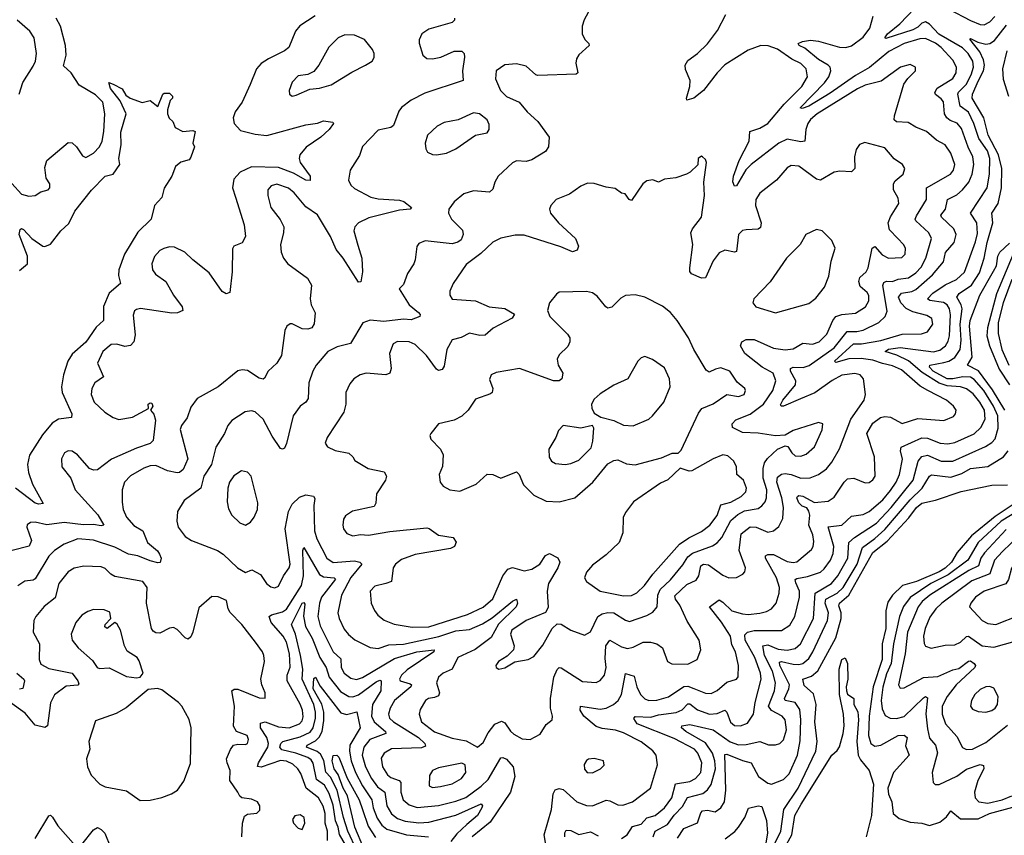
# Model space of a CAD drawing. Extents: x 1550320 to 1685906, y 509093 to 640511.
# Tile 231 of 256: x 1638886 to 1643939, y 519923 to 524108. Entities that reach past the tile are written whole.
import ezdxf

# ---------------------------------------------------------------- set-up
doc = ezdxf.new("R2010")
doc.units = 0

msp = doc.modelspace()

# ---------------------------------------------------------------- linework, layer by layer
at = {"layer": '0CON20XD'}
for points in [[(1641825.5, 524185), (1641783.3, 524106.7), (1641773.1, 524075), (1641772.9, 524035), (1641786.6, 524006.6), (1641806.2, 523985), (1641808, 523975), (1641755, 523927.1), (1641743, 523907), (1641739.4, 523885), (1641751.2, 523835), (1641742.3, 523827.7), (1641545, 523821.4), (1641534, 523825), (1641485, 523869.5), (1641435, 523880.9), (1641375, 523875.5), (1641330.8, 523845), (1641328.5, 523805), (1641353.1, 523745), (1641385, 523713.8), (1641450, 523685), (1641490.6, 523635), (1641545.3, 523585.3), (1641603.1, 523505), (1641599.5, 523455), (1641585, 523431.9), (1641515, 523388), (1641485, 523380), (1641435, 523383.8), (1641415.8, 523374.2), (1641341.2, 523305), (1641324, 523275), (1641315, 523237.5), (1641297.7, 523222.3), (1641215, 523230), (1641166, 523215), (1641115, 523174), (1641088, 523135), (1641087.5, 523115), (1641102.5, 523085), (1641158.8, 523028.8), (1641161.8, 523005), (1641150.9, 522979.1), (1641134.4, 522965.6), (1641105, 522958), (1640967.5, 522972.5), (1640935, 522958.8), (1640924, 522945), (1640915.8, 522875), (1640908, 522855), (1640876, 522805), (1640855, 522750), (1640833, 522727), (1640884.5, 522644.5), (1640933.5, 522605), (1640940.6, 522595), (1640938.8, 522585), (1640895, 522568.5), (1640855, 522571.8), (1640755, 522559.3), (1640684.6, 522565.4), (1640647.8, 522552.2), (1640583.1, 522446.9), (1640515, 522429.1), (1640468, 522405), (1640408.1, 522335), (1640390, 522305), (1640369.4, 522245), (1640366.1, 522163.9), (1640354, 522146), (1640325, 522124.5), (1640289.3, 522075), (1640256, 521934), (1640245, 521908.8), (1640235, 521903.8), (1640225, 521908), (1640181.7, 521971.7), (1640135, 522058.9), (1640095, 522095.5), (1640075, 522100.6), (1640043.6, 522096.4), (1639975, 522050.8), (1639954.5, 522025.5), (1639936.9, 521985), (1639892.2, 521915), (1639871.2, 521825), (1639831.2, 521765), (1639815.2, 521704.8), (1639729.4, 521640.6), (1639696.7, 521585), (1639692.2, 521535), (1639699.1, 521505), (1639735.8, 521455.8), (1639768, 521435), (1639901.4, 521385), (1639930.6, 521365), (1640003.8, 521295), (1640045, 521271.2), (1640077.5, 521285), (1640121.5, 521261.5), (1640153.1, 521215), (1640175, 521198.1), (1640195, 521193.1), (1640215, 521200.8), (1640239.1, 521255), (1640269.5, 521295), (1640274.7, 521315), (1640248.3, 521495), (1640265.3, 521585), (1640285, 521622.7), (1640321.9, 521658.1), (1640355, 521670.8), (1640393.1, 521663.1), (1640401.3, 521651.3), (1640395.3, 521614.7), (1640398.4, 521485), (1640411.6, 521445), (1640462.5, 521345), (1640495, 521322.5), (1640605, 521330.7), (1640632, 521325), (1640641.9, 521315), (1640585, 521245.3), (1640538.2, 521155), (1640518.9, 521065), (1640525.3, 521035), (1640551.6, 520981.6), (1640573.4, 520953.4), (1640606.7, 520926.7), (1640685, 520886.2), (1640725, 520882), (1640780, 520900), (1640855, 520904.6), (1641037.3, 520942.7), (1641125, 520971.5), (1641195, 520979.1), (1641261.8, 521008.2), (1641310.9, 521039.1), (1641415, 521124.5), (1641435, 521134), (1641441.2, 521115), (1641433.8, 521095), (1641343.8, 521006.2), (1641305, 520938.4), (1641223.2, 520876.8), (1641135, 520835.8), (1641105.8, 520775), (1641059.2, 520755), (1641034.7, 520735.3), (1641025.5, 520705), (1641040, 520655), (1641035, 520639.2), (1641015, 520629.6), (1640984.2, 520625.8), (1640968.1, 520615), (1640942.1, 520567.9), (1640936.2, 520545), (1640948.2, 520505), (1641014.1, 520454.1), (1641105, 520420.8), (1641177.4, 520407.4), (1641235, 520376), (1641265, 520399.2), (1641290.9, 520449.1), (1641325, 520493.8), (1641358.1, 520508.1), (1641375, 520500), (1641405, 520456.7), (1641422.7, 520442.7), (1641465, 520418.2), (1641505, 520415.6), (1641557.5, 520442.5), (1641588.3, 520491.7), (1641618.1, 520515), (1641621.1, 520535), (1641610, 520575), (1641610.8, 520625), (1641627.6, 520735), (1641645, 520774.3), (1641655, 520784.3), (1641665, 520782.2), (1641775, 520711.8), (1641845, 520707.3), (1641865, 520717.5), (1641887.7, 520745), (1641895.2, 520784.8), (1641891.1, 520831.1), (1641894.2, 520895), (1641915, 520923.6), (1641975, 520890.3), (1642005, 520881.3), (1642035, 520888.5), (1642085, 520913.9), (1642124, 520914), (1642156, 520906), (1642185.4, 520885.4), (1642210.6, 520815), (1642232.6, 520802.6), (1642315, 520800.5), (1642362, 520825), (1642381.4, 520875), (1642372.9, 520925), (1642312.1, 521022.1), (1642274.3, 521104.3), (1642251.2, 521135), (1642248.7, 521151.3), (1642309.6, 521210.4), (1642357.5, 521232.5), (1642371.2, 521255), (1642381.6, 521305), (1642395, 521314.2), (1642420.1, 521310.1), (1642495, 521258.2), (1642525, 521244.6), (1642565, 521245.5), (1642597.7, 521262.3), (1642607.8, 521275), (1642611.5, 521295), (1642577.8, 521385), (1642589.2, 521470.8), (1642635, 521505.9), (1642665, 521504.3), (1642725, 521478.7), (1642755, 521485.5), (1642781.9, 521508.1), (1642802.1, 521547.9), (1642805.2, 521604.8), (1642797.7, 521655), (1642771.9, 521735), (1642775, 521760.4), (1642795, 521776.2), (1642815, 521779.8), (1642845, 521775.2), (1642895, 521755.3), (1642942.7, 521757.3), (1642985.8, 521774.2), (1643026.1, 521803.9), (1643053.1, 521836.9), (1643093.6, 521906.4), (1643151.5, 522058.5), (1643219.6, 522155), (1643226.2, 522185), (1643215.6, 522265), (1643199.2, 522285), (1643172.2, 522292.2), (1643105, 522284.6), (1643055, 522257.1), (1642966, 522194), (1642892.7, 522162.7), (1642805, 522125.4), (1642794.5, 522124.5), (1642791.1, 522131.1), (1642801.7, 522155), (1642868.1, 522235), (1642868.7, 522255), (1642842.4, 522305), (1642842, 522318), (1642854.8, 522325.2), (1642905.9, 522324.1), (1642937.1, 522332.9), (1643065, 522424.8), (1643131.9, 522508.1), (1643181.7, 522508.3), (1643214.5, 522515.5), (1643295.5, 522555), (1643327.9, 522585), (1643337.2, 522612.8), (1643316, 522744), (1643320.2, 522759.8), (1643333.9, 522766.1), (1643365, 522763.8), (1643395, 522776.8), (1643447.1, 522782.9), (1643485, 522809.3), (1643512.1, 522837.9), (1643535.4, 522884.6), (1643565.8, 522985), (1643551.8, 523015), (1643484.6, 523075), (1643482.2, 523085), (1643488.8, 523101.2), (1643538.9, 523185), (1643539.1, 523245), (1643663.3, 523315), (1643678.9, 523335), (1643684.7, 523365), (1643665, 523422.9), (1643636.2, 523466.2), (1643590.4, 523490.4), (1643540, 523535), (1643485, 523555.6), (1643445, 523579.5), (1643385, 523584.5), (1643373.6, 523593.6), (1643374.6, 523615), (1643423.4, 523776.6), (1643443.2, 523806.8), (1643482.5, 523845), (1643482.5, 523865), (1643455, 523877.5), (1643406.7, 523865), (1643307.3, 523792.7), (1643225, 523771.1), (1643185, 523753.4), (1642979.2, 523625), (1642943.8, 523595), (1642930.3, 523575), (1642920.8, 523545), (1642915, 523484.4), (1642895, 523480.6), (1642825, 523494.7), (1642781.5, 523475), (1642640, 523365), (1642613.1, 523336.9), (1642565, 523255.8), (1642554.4, 523254.4), (1642545.4, 523275.4), (1642548.7, 523305), (1642578.4, 523385), (1642630.3, 523485), (1642633.3, 523535), (1642685, 523550.6), (1642725, 523576), (1642809.4, 523675), (1642900, 523765), (1642928.2, 523815), (1642922.3, 523855), (1642895, 523883.8), (1642848.6, 523905), (1642775, 523957.2), (1642727.1, 523972.9), (1642690, 523975)], [(1641975, 519906.6), (1642003.9, 519926.1), (1642031, 519969), (1642075, 519980.7), (1642105, 520012.4), (1642147.3, 520025), (1642195.3, 520065), (1642233.6, 520115), (1642252, 520188), (1642325, 520199.4), (1642355, 520215.4), (1642382.2, 520245), (1642386.3, 520295), (1642365.8, 520345), (1642349.6, 520365), (1642245, 520420.6), (1642055, 520494.8), (1642037.3, 520522.7), (1642045, 520532.2), (1642125, 520528.9), (1642165, 520541.2), (1642255, 520553.7), (1642285, 520567.2), (1642315, 520597.3), (1642325, 520597.6), (1642365, 520566.6), (1642425.6, 520545.6), (1642465, 520547.8), (1642505, 520565.5), (1642515.5, 520555.5), (1642533.7, 520503.7), (1642555, 520486.8), (1642585, 520485.4), (1642620.8, 520499.2), (1642651.3, 520545), (1642660, 520605), (1642691.6, 520725), (1642687, 520755), (1642659.5, 520835), (1642609.6, 520925), (1642607.5, 520952.5), (1642621.1, 520965), (1642655, 520973.2), (1642795, 520973.4), (1642838.8, 521001.2), (1642864.7, 521045), (1642887.6, 521145), (1642888.6, 521175), (1642869.1, 521219.1), (1642865.4, 521235), (1642875, 521241.2), (1642929.7, 521250.3), (1642995, 521273.4), (1643015, 521290), (1643046.8, 521335), (1643061, 521369), (1643064.8, 521405), (1643034.7, 521505.3), (1643105, 521514.2), (1643155, 521560.3), (1643215, 521569.2), (1643245, 521583.7), (1643315.3, 521645), (1643355, 521693.1), (1643384.3, 521735), (1643400.3, 521775), (1643416.1, 521853.9), (1643405.9, 521895), (1643410.4, 521915), (1643515, 521961.9), (1643545, 521961.4), (1643610, 521935), (1643648.5, 521931.5), (1643685, 521939.2), (1643785, 521983), (1643818.2, 522015), (1643841, 522059), (1643837.3, 522105), (1643813.6, 522145), (1643779, 522189), (1643745, 522213.8), (1643715, 522224.1), (1643645, 522229.2), (1643605, 522242.3), (1643516.9, 522296.9), (1643447.3, 522357.3), (1643387.4, 522387.4), (1643326.7, 522405), (1643345, 522417), (1643405, 522425.9), (1643575, 522403.3), (1643608.3, 522411.7), (1643637.4, 522435), (1643651.1, 522458.9), (1643657, 522485), (1643663, 522593), (1643658.1, 522625), (1643645.7, 522645), (1643627.4, 522657.4), (1643556.9, 522666.9), (1643545.4, 522675), (1643571.9, 522705), (1643635, 522746.7), (1643693.8, 522775), (1643735, 522813.3), (1643791.8, 522968.2), (1643800.7, 523010.7), (1643797.2, 523065), (1643766.2, 523115), (1643850.5, 523245), (1643863.5, 523315), (1643864.4, 523395.6), (1643853.5, 523435), (1643808.3, 523498.3), (1643783.2, 523575), (1643755, 523633.3), (1643712.5, 523665), (1643701.2, 523725), (1643703.3, 523736.7), (1643743.8, 523775), (1643769.4, 523825), (1643780.7, 523865), (1643777, 523895), (1643754, 523935), (1643725, 523964.1), (1643603, 524033), (1643555, 524085.6), (1643535, 524096.8), (1643515, 524090.8), (1643495, 524069.5), (1643469.1, 524055), (1643330.7, 524010.7), (1643326, 524015), (1643340, 524035), (1643402.7, 524087.3), (1643478.8, 524165)], [(1642690, 523975), (1642625, 523951.5), (1642505, 523875.5), (1642465.6, 523835), (1642395, 523744.2), (1642345, 523706), (1642310, 523695), (1642307.5, 523705), (1642325.8, 523765), (1642326.2, 523795), (1642303, 523853), (1642302, 523875), (1642315, 523898.8), (1642365, 523934.2), (1642416.3, 523983.7), (1642467.6, 524052.4), (1642509.2, 524135)], [(1643655, 524161.6), (1643765, 524103.9), (1643815, 524083.2), (1643835, 524081.4), (1643865, 524096), (1643889.5, 524125)], [(1640402.2, 524127.8), (1640323, 524077), (1640301.8, 524048.2), (1640267.7, 523965), (1640245, 523947.2), (1640162.2, 523907.8), (1640125, 523882.5), (1640101.1, 523855), (1640069.2, 523775), (1640027.7, 523685), (1639991.5, 523635), (1639982.3, 523605), (1639986.5, 523575), (1640019.9, 523539.9), (1640095, 523519.7), (1640155, 523512.9), (1640355, 523568.2), (1640415, 523576.7), (1640445, 523588.9), (1640492.5, 523582.5), (1640496.7, 523575), (1640475, 523543.8), (1640432, 523505), (1640355.8, 523454.2), (1640324.6, 523415), (1640321.1, 523395), (1640326.2, 523375), (1640376.7, 523305), (1640377.1, 523282.9), (1640355, 523284.5), (1640291, 523321), (1640215, 523349.5), (1640075, 523353.3), (1640017.5, 523325), (1639985, 523289.2), (1639978.8, 523245), (1639993.5, 523196.5), (1640038.8, 523055), (1640044.1, 522995.9), (1640027.7, 522962.3), (1639985, 522946.2), (1639977.7, 522932.3), (1639977.1, 522815), (1639965, 522707.5), (1639945, 522702), (1639925, 522713.8), (1639859.2, 522809.2), (1639774.4, 522875), (1639733.1, 522915), (1639680.8, 522940.8), (1639655, 522942.3), (1639625, 522934.5), (1639605, 522923.3), (1639577.4, 522892.6), (1639564.5, 522855), (1639566.9, 522825), (1639582.3, 522802.3), (1639636.7, 522765), (1639675.3, 522695.3), (1639719.2, 522635), (1639723.3, 522615), (1639696.5, 522603.5), (1639667.4, 522602.6), (1639505.5, 522625.5), (1639485, 522620.8), (1639475, 522613.3), (1639468.3, 522591.7), (1639479.4, 522490.6), (1639471.5, 522455), (1639455, 522436.7), (1639425, 522430.9), (1639385, 522443.5), (1639355, 522442.2), (1639313.3, 522405), (1639285.6, 522345), (1639316, 522275), (1639271.8, 522245), (1639255.5, 522215), (1639252.5, 522185), (1639268.9, 522145), (1639323.8, 522093.8), (1639365, 522066.7), (1639395, 522056.7), (1639465, 522068.7), (1639547.5, 522112.5), (1639546, 522135), (1639555, 522142.5), (1639565, 522140), (1639569.2, 522125), (1639557.5, 522105), (1639573.9, 522083.9), (1639583.3, 522053.3), (1639571.9, 521948.1), (1639555.8, 521934.2), (1639485, 521910), (1639356.8, 521853.2), (1639285, 521797.8), (1639265, 521796.9), (1639245, 521805.7), (1639182.5, 521875), (1639155, 521894.2), (1639135, 521895.6), (1639116.2, 521885), (1639100.6, 521855), (1639103.2, 521813.2), (1639149.2, 521755), (1639170.6, 521695), (1639287.1, 521567.1), (1639318.5, 521515), (1639305, 521510.3), (1639265, 521517.2), (1639214.4, 521515.6), (1639115, 521527.8), (1639026.2, 521516.2), (1638965, 521530), (1638942, 521528), (1638925, 521516), (1638922.2, 521505), (1638946.2, 521435), (1638933.9, 521406.1), (1638765.3, 521364.7)], [(1638845, 523268.2), (1638895, 523213.5), (1638933.2, 523203.2), (1638965, 523205.8), (1638995, 523224), (1639032.5, 523235), (1639040, 523245), (1639040, 523265), (1639021.9, 523295), (1639015, 523350), (1639025, 523386), (1639135, 523477.5), (1639155, 523476), (1639176.9, 523455), (1639208.7, 523408.7), (1639225, 523400.8), (1639265, 523423.5), (1639295.2, 523454.8), (1639308.9, 523485), (1639318.1, 523535), (1639323.1, 523625), (1639313.4, 523685), (1639275, 523721.9), (1639191.7, 523771.7), (1639150, 523835), (1639110.7, 523870.7), (1639124.2, 523925), (1639121.4, 523975), (1639096.3, 524075), (1639074.1, 524115)], [(1638883.3, 523725), (1638901.9, 523785), (1638955, 523870), (1638966.7, 523895), (1638972.5, 523935), (1638960.6, 524015), (1638938.1, 524048.1), (1638873.1, 524105)], [(1641117.5, 524115), (1641117.5, 524105), (1641106.3, 524093.7), (1640985, 524058.8), (1640949.4, 524035), (1640936.9, 524005), (1640936.8, 523986.8), (1640955.7, 523925.7), (1640975, 523908), (1641005, 523907.1), (1641046.7, 523915), (1641115, 523946.9), (1641155, 523946.7), (1641166.7, 523935), (1641168.8, 523915), (1641157.8, 523845), (1641161.2, 523795), (1640965, 523731.7), (1640895.6, 523695), (1640845, 523656.5), (1640831.2, 523638.8), (1640805, 523564.3), (1640790, 523555), (1640725, 523541.1), (1640645, 523458), (1640629.3, 523410.7), (1640581.4, 523335), (1640573.1, 523285), (1640585, 523259.2), (1640605, 523241.9), (1640687.3, 523197.3), (1640725, 523188.5), (1640835, 523181.4), (1640856.7, 523175), (1640896.2, 523145), (1640890, 523135), (1640835, 523130.4), (1640678.6, 523091.4), (1640624.3, 523065), (1640605.6, 523045), (1640600.4, 523025), (1640621.1, 522951.1), (1640641.5, 522885), (1640645.7, 522815), (1640636.7, 522763.3), (1640625, 522761.9), (1640545.3, 522885), (1640509.5, 522929.5), (1640480.4, 522995), (1640415, 523106.7), (1640355, 523148.2), (1640295, 523220), (1640265, 523243.2), (1640205, 523263.6), (1640176, 523255), (1640160, 523235), (1640160, 523205), (1640175.7, 523145), (1640223.1, 523083.1), (1640241.5, 523045), (1640240, 523015), (1640224.5, 522955), (1640228.5, 522915), (1640240, 522885), (1640262.5, 522855), (1640362.5, 522782.5), (1640384.4, 522745), (1640376.9, 522675), (1640381.9, 522645), (1640403, 522603), (1640397.5, 522547.5), (1640385, 522526.2), (1640365, 522520.8), (1640335, 522522.5), (1640285, 522546.9), (1640273.4, 522546.6), (1640256.2, 522535), (1640247, 522513), (1640229.5, 522385), (1640205, 522345.5), (1640161.4, 522305), (1640141.9, 522268.1), (1640135, 522264.3), (1640115, 522269.4), (1640055, 522308.1), (1640028.3, 522311.7), (1640005, 522305.7), (1639905, 522224.4), (1639796.4, 522163.6), (1639765, 522120), (1639745.5, 522065), (1639716.5, 522025), (1639709.6, 522005), (1639748.5, 521855), (1639725, 521799.5), (1639706, 521784), (1639695, 521782.9), (1639645, 521793.8), (1639585, 521821.1), (1639555, 521819.1), (1639522.6, 521807.4), (1639455, 521767.1), (1639424.6, 521735), (1639411.8, 521695), (1639412.3, 521632.3), (1639417.9, 521595), (1639434.8, 521554.8), (1639472.7, 521512.7), (1639517.5, 521485), (1639542.1, 521425), (1639592.6, 521382.6), (1639603.8, 521365), (1639612.9, 521345), (1639607.1, 521322.9), (1639595, 521320.6), (1639555, 521330.7), (1639493.1, 521356.9), (1639445, 521366.2), (1639375, 521401.4), (1639265, 521438), (1639185, 521444.7), (1639115, 521417.3), (1639065, 521384.6), (1639035.3, 521355), (1638965, 521238.5), (1638955, 521232.3), (1638912.4, 521227.6), (1638876.4, 521203.6)], [(1643346.2, 523943.8), (1643246.9, 523863.1), (1643175, 523821.3), (1643045, 523731.3), (1642935, 523663.5), (1642902.2, 523652.2), (1642890.8, 523655), (1643016.4, 523783.6), (1643038.5, 523815), (1643048.9, 523845), (1643044.8, 523864.8), (1643035.4, 523875), (1642985, 523903.4), (1642915, 523961.7), (1642886, 523975), (1642880.8, 523985), (1642903.6, 523996.4), (1642945, 524002.1), (1642985, 523998.1), (1643093.5, 523966.5), (1643125, 523965.8), (1643155, 523973.5), (1643215, 524018.7), (1643249.4, 524065), (1643266.5, 524126.5)], [(1640285, 523716), (1640305, 523720.8), (1640375, 523750.8), (1640425, 523756), (1640485, 523774.4), (1640590.6, 523839.4), (1640661.2, 523875), (1640694.2, 523895.8), (1640705.8, 523914.2), (1640705.7, 523935), (1640697.1, 523955), (1640655.4, 524005.4), (1640605, 524028.1), (1640555, 524030), (1640520, 524015), (1640472.8, 523967.2), (1640420.8, 523875), (1640395, 523841.2), (1640364.2, 523825.8), (1640315, 523819.4), (1640285, 523787.5), (1640268.6, 523745), (1640270, 523725), (1640285, 523716)], [(1642137.3, 519915), (1642147.3, 519945), (1642210.7, 519979.3), (1642244.2, 520025.8), (1642288.3, 520071.7), (1642313.2, 520116.8), (1642391.8, 520138.2), (1642415, 520156.7), (1642435.4, 520184.6), (1642456.2, 520265), (1642453.2, 520305), (1642441, 520345), (1642405, 520397), (1642304.2, 520455), (1642282, 520475), (1642284.5, 520485), (1642325, 520492), (1642445.2, 520465.2), (1642532.8, 520402.8), (1642575, 520387.9), (1642615, 520388.5), (1642685, 520404.4), (1642728, 520388), (1642765, 520387.8), (1642786.4, 520393.6), (1642805, 520413.5), (1642820.6, 520465), (1642814.1, 520515), (1642798.8, 520535), (1642745, 520564.4), (1642728.7, 520585), (1642760, 520665), (1642764.8, 520705), (1642749.2, 520765), (1642708.9, 520845), (1642699.1, 520895), (1642725, 520900), (1642779, 520879), (1642825, 520872.3), (1642865, 520882.2), (1642892.5, 520905), (1642959, 521035), (1642968, 521165), (1643052.1, 521215), (1643085.2, 521255), (1643135.2, 521345), (1643141.1, 521425), (1643169.6, 521450.4), (1643282.5, 521525), (1643358.4, 521605), (1643470.6, 521745), (1643496.7, 521843.3), (1643515, 521866.8), (1643545, 521873), (1643615, 521843.4), (1643675, 521843.5), (1643842.8, 521917.2), (1643875, 521938), (1643891.9, 521958.1), (1643908.3, 522011.7), (1643905.7, 522075), (1643883.8, 522125), (1643833.2, 522205), (1643785, 522261.5), (1643765, 522273.1), (1643725.8, 522275.8), (1643675, 522265.4), (1643645, 522265.9), (1643574.5, 522305), (1643554.3, 522325), (1643556.8, 522335), (1643628.8, 522348.8), (1643655, 522356.6), (1643684.7, 522375), (1643712.8, 522415), (1643717.1, 522462.9), (1643713, 522545), (1643722, 522625), (1643717.6, 522645), (1643695.6, 522685), (1643706.9, 522703.1), (1643770, 522745), (1643810.9, 522809.1), (1643836.3, 522885), (1643850.8, 522965), (1643880.7, 523065), (1643875.3, 523115), (1643907.2, 523165), (1643925.1, 523245), (1643926.1, 523345), (1643908.4, 523415), (1643856.5, 523515), (1643833.4, 523605), (1643774, 523705), (1643775.2, 523725), (1643806.2, 523796.2), (1643832.2, 523845), (1643836.8, 523875), (1643832.7, 523902.7), (1643812.8, 523942.8), (1643761.7, 524008.3), (1643765, 524012), (1643802.6, 523992.6), (1643845, 523982), (1643865, 523985.3), (1643888.7, 524001.3), (1643950.5, 524079.5)], [(1641598.9, 519805), (1641577.8, 519925), (1641614.6, 520055.4), (1641623.5, 520136.5), (1641634.2, 520155.8), (1641655, 520162.7), (1641675, 520158.2), (1641745, 520095.4), (1641794.5, 520075.5), (1641825, 520073.8), (1641895, 520103.5), (1641915, 520100.7), (1641955, 520079.5), (1641981.4, 520078.6), (1642031.4, 520095), (1642123.1, 520165), (1642159.4, 520285), (1642151.9, 520335), (1642135, 520356.9), (1642075, 520403.4), (1641985, 520448.2), (1641943.5, 520463.5), (1641875, 520470.5), (1641845, 520480.9), (1641780.7, 520535), (1641763.1, 520565), (1641764, 520585), (1641865, 520569.7), (1641895, 520576.2), (1641933.8, 520595), (1641956.6, 520615), (1641975.2, 520645), (1641995, 520753.3), (1642039.4, 520739.4), (1642052.4, 520685), (1642072.7, 520645), (1642095, 520623.3), (1642115, 520615.3), (1642155, 520616.7), (1642215, 520633.8), (1642295, 520687.1), (1642315, 520688.9), (1642345, 520677.1), (1642405, 520651.8), (1642435, 520651.6), (1642465, 520665.4), (1642515, 520708.9), (1642565, 520724), (1642573, 520737), (1642575.4, 520795), (1642559.5, 520865), (1642541.3, 520901.3), (1642533.4, 520945), (1642487.1, 521017.1), (1642425.8, 521095), (1642475, 521130.5), (1642495, 521119.1), (1642541.5, 521075), (1642595, 521059), (1642625.3, 521055.3), (1642685, 521063.5), (1642719, 521071), (1642745, 521084.6), (1642768, 521115), (1642783.4, 521165), (1642784.7, 521195), (1642770.4, 521245), (1642714.2, 521345), (1642713.1, 521356.9), (1642725.9, 521364.1), (1642755, 521363.1), (1642825, 521327.2), (1642855, 521322.1), (1642874.2, 521325.8), (1642950, 521390), (1642958.5, 521405), (1642961.2, 521431.2), (1642956, 521464), (1642935.7, 521515), (1642940.8, 521565), (1642935.8, 521585.8), (1642925, 521603.3), (1642902.2, 521612.2), (1642885, 521629.4), (1642874.5, 521655), (1642877.8, 521662.2), (1642885, 521666.6), (1642905, 521663.2), (1642965, 521630.4), (1643035, 521637.9), (1643065, 521658.5), (1643116.7, 521735), (1643135, 521752.7), (1643166.3, 521756.3), (1643225, 521732), (1643245, 521734), (1643265, 521746.7), (1643275.8, 521765), (1643273.1, 521865), (1643234, 521985), (1643265, 522037.5), (1643303.2, 522066.8), (1643325, 522072), (1643355, 522069.2), (1643415, 522036.4), (1643495, 522061.2), (1643628.8, 522051.2), (1643677.7, 522072.3), (1643688.1, 522085), (1643691.1, 522105), (1643678.9, 522125), (1643641.5, 522155), (1643546.7, 522205), (1643507.3, 522227.3), (1643410.8, 522310.8), (1643365, 522332.5), (1643313.2, 522343.2), (1643265, 522361.5), (1643205, 522370), (1643141.4, 522368.6), (1643075, 522348.8), (1643066.7, 522355), (1643165, 522444.4), (1643205.5, 522445.5), (1643305, 522462.7), (1643415, 522494.2), (1643514, 522496), (1643545, 522506.9), (1643572.9, 522545), (1643566.5, 522575), (1643540.6, 522590.6), (1643469.2, 522609.2), (1643435, 522626), (1643407.2, 522655), (1643395.2, 522685), (1643411.5, 522705), (1643465, 522713.3), (1643485.6, 522724.4), (1643570.6, 522799.4), (1643626.9, 522865), (1643637.1, 522912.9), (1643681.5, 522965), (1643692.5, 523005), (1643679.5, 523035), (1643616.5, 523095), (1643613.8, 523105), (1643636.7, 523135), (1643647.1, 523185), (1643695, 523209.6), (1643725, 523235.4), (1643756.8, 523275), (1643774.8, 523315), (1643782.4, 523365), (1643777.9, 523405), (1643753.1, 523453.1), (1643719.9, 523549.9), (1643696.9, 523576.9), (1643660.3, 523590.3), (1643643.3, 523605), (1643632.8, 523625), (1643626.5, 523686.5), (1643615, 523702.5), (1643585, 523724.3), (1643581.8, 523735), (1643593.9, 523756.1), (1643674.1, 523805.9), (1643691.8, 523835), (1643693.5, 523865), (1643675, 523900), (1643615.1, 523965.1), (1643585, 523987.2), (1643535, 524011.2), (1643505, 524009.4), (1643425, 523985.6), (1643346.2, 523943.8)], [(1643951.9, 523948.1), (1643930.4, 523855), (1643933.5, 523803.5), (1643960.3, 523715)], [(1638885, 522820.8), (1638925.6, 522855), (1638925.4, 522894.6), (1638882.7, 523005), (1638888.8, 523031.2), (1638895, 523035.8), (1638905, 523030.8), (1638947.9, 522985), (1639005, 522946.5), (1639015.3, 522944.7), (1639043.9, 522956.1), (1639096.4, 523025), (1639137.8, 523062.2), (1639168.8, 523125), (1639255, 523233.8), (1639325, 523304.4), (1639366.4, 523315), (1639400.6, 523365), (1639395.6, 523395), (1639406.9, 523465), (1639405, 523530), (1639433.3, 523625), (1639402.3, 523692.3), (1639352.2, 523755), (1639343.6, 523786.4), (1639366.2, 523776.2), (1639412.5, 523752.5), (1639430.9, 523720.9), (1639452.5, 523705), (1639515, 523683.3), (1639555, 523692.5), (1639595, 523662.5), (1639620, 523725), (1639628.3, 523731.7), (1639655, 523730), (1639670, 523715), (1639670, 523705), (1639657.5, 523692.5), (1639644.2, 523645), (1639644.4, 523625), (1639653.4, 523603.4), (1639671.2, 523585), (1639683.3, 523555), (1639724.1, 523534.1), (1639775, 523540), (1639786.7, 523535), (1639774, 523475), (1639782.5, 523455), (1639765, 523403.3), (1639755, 523388.8), (1639713.3, 523376.7), (1639685, 523353.8), (1639666.7, 523305), (1639626.7, 523243.3), (1639616.1, 523195), (1639577.5, 523155), (1639561.4, 523085), (1639492.4, 523017.6), (1639424, 522905), (1639394.6, 522825), (1639393.8, 522795), (1639403.1, 522755), (1639345, 522704.5), (1639316.6, 522636.6), (1639316.7, 522565), (1639279.1, 522530.9), (1639225, 522452.7), (1639155, 522392.5), (1639133.7, 522355), (1639111.2, 522285), (1639101.3, 522225), (1639104, 522195), (1639153.3, 522085), (1639152.7, 522067.3), (1639085, 522057.9), (1639053, 522037), (1639002.5, 521977.5), (1638936.4, 521873.6), (1638925.4, 521825), (1638931.1, 521785), (1638952.1, 521725), (1639006.2, 521625), (1638985, 521621.6), (1638965, 521627.2), (1638865, 521704.7)], [(1641025, 523414.3), (1641076.3, 523423.7), (1641125, 523444.4), (1641225, 523516.2), (1641285, 523527.5), (1641296.2, 523545), (1641295, 523570), (1641285, 523593.3), (1641245, 523624.2), (1641215, 523629.4), (1641136.4, 523593.6), (1641065, 523580), (1641028.6, 523561.4), (1640978.6, 523515), (1640967.1, 523475), (1640970, 523445), (1640978.8, 523428.8), (1641005, 523415.8), (1641025, 523414.3)], [(1641345, 520776.2), (1641375, 520781.9), (1641427.2, 520812.8), (1641495, 520825.6), (1641525, 520840.6), (1641571.4, 520898.6), (1641618.2, 520985), (1641645, 521007.8), (1641665, 521006.5), (1641715, 520976.2), (1641785, 520949.4), (1641815, 520967.5), (1641853.5, 521045), (1641875, 521058.8), (1641905, 521066.7), (1641934.8, 521064.8), (1641995, 521026.4), (1642015, 521020.8), (1642105, 521051.8), (1642135, 521068.2), (1642157.3, 521095), (1642161.2, 521155), (1642173.5, 521185), (1642225.4, 521234.6), (1642289.3, 521310.7), (1642315, 521352.2), (1642339.6, 521370.4), (1642441.2, 521408.8), (1642466, 521424), (1642488.6, 521451.4), (1642535, 521539.1), (1642571.1, 521568.9), (1642605, 521587.3), (1642675, 521600.5), (1642695, 521613.9), (1642711.4, 521635), (1642719.2, 521655), (1642720.2, 521695), (1642702.2, 521755), (1642701.6, 521805), (1642708.9, 521835), (1642723.2, 521856.8), (1642775, 521904.4), (1642815, 521920.8), (1642828.3, 521918.3), (1642847.8, 521885), (1642865, 521870.4), (1642895, 521867.6), (1642921.8, 521878.2), (1642965, 521916.7), (1643004.3, 522004.3), (1643007.1, 522035), (1642985, 522041.4), (1642855, 522000), (1642815, 521976), (1642765, 521972.5), (1642675, 521987.1), (1642595, 521989.5), (1642544, 522015), (1642543.1, 522035), (1642560.5, 522055), (1642635, 522083.7), (1642702.6, 522135), (1642751.1, 522205), (1642767.1, 522255), (1642752.9, 522295), (1642697.1, 522325), (1642606.9, 522395), (1642585.6, 522435), (1642591.4, 522455), (1642615, 522467.3), (1642655, 522467.5), (1642755, 522422.9), (1642815, 522413.3), (1642855, 522419.1), (1642905, 522448.5), (1642955, 522443.3), (1642989.5, 522455), (1643028.7, 522495), (1643059.3, 522565), (1643075, 522584.6), (1643105, 522595.3), (1643175, 522601.8), (1643227.1, 522635), (1643243.9, 522665), (1643243.5, 522693.5), (1643235, 522708.5), (1643199.3, 522739.3), (1643192, 522765), (1643197.7, 522785), (1643229.2, 522815), (1643240.6, 522835), (1643260, 522935), (1643275, 522944.3), (1643312, 522902), (1643344.1, 522884.1), (1643412.8, 522887.2), (1643430.6, 522905), (1643431.8, 522935), (1643421.8, 522955), (1643392.7, 522985), (1643350, 523030), (1643343.1, 523065), (1643355, 523097.1), (1643397.3, 523165), (1643395, 523192), (1643370.8, 523235), (1643370, 523265), (1643378.8, 523281.2), (1643420, 523315), (1643428, 523345), (1643416, 523365), (1643373.9, 523393.9), (1643325, 523450.6), (1643223, 523477), (1643195, 523467.5), (1643178.4, 523441.6), (1643170.4, 523405), (1643171.9, 523345), (1643155, 523327.1), (1643095, 523330), (1643065.3, 523324.7), (1642995, 523284.6), (1642975, 523290.4), (1642885, 523355.5), (1642845, 523358.9), (1642825, 523348.6), (1642770.6, 523285), (1642685, 523217.8), (1642664.5, 523185), (1642662.9, 523155), (1642691.2, 523065), (1642687.7, 523042.3), (1642675, 523033.6), (1642615, 523029.5), (1642594.6, 523025.4), (1642574.3, 523005), (1642565, 522918.8), (1642554.2, 522915.8), (1642505, 522924.7), (1642475, 522912.3), (1642445, 522870), (1642406, 522784), (1642385, 522781.5), (1642334, 522804), (1642325.5, 522815.5), (1642324.6, 522834.6), (1642340.8, 522955), (1642330, 523015), (1642338.1, 523035), (1642384.7, 523095.3), (1642400.5, 523205), (1642396.9, 523275), (1642410, 523375), (1642405, 523390), (1642390, 523405), (1642385, 523407.5), (1642367.5, 523395), (1642366.4, 523363.6), (1642326.7, 523325), (1642307.5, 523315), (1642254.1, 523295.9), (1642195, 523288.8), (1642165, 523274), (1642135, 523286), (1642105, 523281.2), (1642083.8, 523265), (1642025, 523180), (1642013.3, 523185), (1641993.6, 523213.6), (1641975, 523217.5), (1641941.7, 523241.7), (1641895, 523248), (1641835, 523268.1), (1641800.6, 523269.4), (1641765, 523254), (1641707, 523213), (1641640, 523185), (1641611.2, 523155), (1641604.2, 523135.8), (1641610.8, 523115), (1641650.6, 523065), (1641739.2, 522985), (1641753.6, 522946.4), (1641747.5, 522925), (1641723.3, 522916.7), (1641662.5, 522942.5), (1641475, 523001.9), (1641428.2, 523001.8), (1641355, 522987.3), (1641314.3, 522965.7), (1641252.1, 522907.9), (1641178, 522852), (1641110, 522755), (1641094.3, 522714.3), (1641094.2, 522695), (1641105, 522674.2), (1641224.7, 522664.7), (1641295, 522634), (1641375, 522625.4), (1641425, 522596.7), (1641414.2, 522575.8), (1641315.6, 522525), (1641275, 522489.4), (1641247.4, 522487.4), (1641195, 522498.9), (1641152.2, 522477.8), (1641105, 522465.7), (1641077.3, 522415), (1641065, 522330), (1641055, 522312.5), (1641035, 522308.8), (1641025, 522314), (1640974.4, 522385), (1640915, 522441.5), (1640885, 522455.4), (1640825, 522457.1), (1640801.9, 522445), (1640784.6, 522395), (1640792.5, 522317.5), (1640785, 522294.3), (1640765, 522285.6), (1640665, 522294.3), (1640633.3, 522285), (1640601.2, 522265), (1640580.3, 522239.7), (1640560, 522195), (1640560.6, 522135), (1640548.9, 522095), (1640463.3, 521965), (1640453.3, 521935), (1640466.4, 521916.4), (1640505, 521897.5), (1640575, 521883.1), (1640595, 521865.8), (1640605.5, 521845.5), (1640673.8, 521805), (1640757.3, 521787.3), (1640768.1, 521765), (1640762.9, 521745), (1640716.9, 521675), (1640713.4, 521626.6), (1640705, 521610), (1640593.6, 521586.4), (1640558.3, 521561.7), (1640548, 521545), (1640544.2, 521515), (1640548, 521495), (1640565, 521472), (1640595, 521460), (1640635, 521465.7), (1640676.8, 521463.2), (1640785, 521481.5), (1640975, 521500), (1640987.4, 521497.4), (1641035, 521463.1), (1641110.7, 521450.7), (1641126.4, 521426.4), (1641117.5, 521405), (1641097.5, 521395), (1640915, 521364.7), (1640845, 521338), (1640815.5, 521315), (1640802.5, 521295), (1640795, 521225.7), (1640765.3, 521214.7), (1640709.2, 521200.8), (1640684.5, 521175), (1640690, 521115), (1640706.2, 521076.2), (1640723.4, 521053.4), (1640756.7, 521026.7), (1640807.2, 521007.2), (1640900.8, 520990.8), (1640985, 520992.8), (1641185, 521055.6), (1641265, 521093.3), (1641315, 521137.1), (1641366.3, 521253.7), (1641390.8, 521289.2), (1641415, 521297.1), (1641475, 521279.7), (1641515, 521289.5), (1641555.3, 521315), (1641585, 521359.5), (1641605, 521369.5), (1641647.5, 521347.5), (1641657.8, 521325), (1641648.4, 521295), (1641600, 521215), (1641593.5, 521175), (1641598.8, 521091.2), (1641584.4, 521065.6), (1641485, 521025.9), (1641411.2, 520975), (1641405.4, 520955), (1641424.3, 520895.7), (1641420, 520875), (1641387.9, 520842.1), (1641344, 520815), (1641330, 520795), (1641331.2, 520785), (1641345, 520776.2)], [(1642765, 522604.4), (1642935, 522652.1), (1642970.9, 522679.1), (1643016.7, 522735), (1643037.8, 522792.2), (1643050.9, 522869.1), (1643071.2, 522935), (1643054, 522975), (1643005, 523023.8), (1642975, 523031.2), (1642921.2, 523005), (1642892, 522955), (1642821.1, 522885), (1642737.3, 522762.7), (1642653.8, 522675), (1642648.8, 522655), (1642664.3, 522634.3), (1642765, 522604.4)], [(1643941.8, 522105), (1643878.5, 522208.5), (1643806, 522306), (1643750, 522335), (1643773.6, 522376.4), (1643759.9, 522535), (1643763.1, 522565), (1643813.2, 522695), (1643882.8, 522817.2), (1643898.4, 522845), (1643905.8, 522895), (1643916, 522915), (1643965, 522962)], [(1643984.7, 522905), (1643899.1, 522700.9), (1643852.6, 522527.4), (1643850.1, 522485), (1643862.7, 522435), (1643912.6, 522315), (1643965, 522234.3)], [(1643977.6, 522775), (1643933.6, 522655), (1643907, 522555), (1643907.5, 522497.5), (1643926.1, 522415), (1643961.6, 522335)], [(1641655, 521634.5), (1641735.8, 521655), (1641827.3, 521735), (1641905, 521829.4), (1641935, 521846), (1641955, 521848.8), (1641999.4, 521829.4), (1642045, 521823.8), (1642179.8, 521860.2), (1642235, 521884), (1642266.1, 521883.9), (1642281.2, 521898.8), (1642370.1, 522089.9), (1642387.4, 522112.6), (1642445, 522137.8), (1642514.6, 522185.4), (1642575, 522173.8), (1642604.2, 522185), (1642610.6, 522205), (1642606.9, 522215), (1642568.8, 522248.8), (1642530, 522305), (1642485, 522321.1), (1642456.7, 522315), (1642425, 522298.8), (1642409.1, 522309.1), (1642345.6, 522415), (1642317.5, 522475), (1642260.6, 522565), (1642225.8, 522605), (1642185, 522638.6), (1642095, 522684.3), (1642045, 522696.5), (1641995, 522692.5), (1641971.1, 522678.9), (1641925, 522632.5), (1641905, 522628.6), (1641893.8, 522633.8), (1641849.9, 522689.9), (1641825, 522706.2), (1641795, 522713.6), (1641655, 522709.4), (1641640.5, 522699.5), (1641605.6, 522655), (1641595.5, 522615), (1641607.1, 522585), (1641697.1, 522495), (1641708.6, 522475), (1641709.2, 522455), (1641699.7, 522430.3), (1641655, 522389.2), (1641643.7, 522366.3), (1641650, 522335), (1641673.3, 522295), (1641668.6, 522265), (1641654.5, 522255.5), (1641625, 522255.5), (1641451.2, 522318.8), (1641332.1, 522297.9), (1641306.2, 522285), (1641297.7, 522262.3), (1641313.6, 522216.4), (1641311.2, 522195), (1641302.1, 522187.9), (1641225, 522161.4), (1641188.1, 522105), (1641155, 522074.3), (1641115, 522052.9), (1641036.2, 522033.8), (1640996.2, 521985), (1640991.2, 521975), (1640996, 521955), (1641045.8, 521905), (1641058.6, 521875), (1641056, 521815), (1641038.8, 521775), (1641043.8, 521735), (1641060, 521715), (1641093.3, 521695), (1641145, 521688.1), (1641228.8, 521725), (1641285, 521775.7), (1641315, 521774.3), (1641355, 521755.6), (1641435, 521788.6), (1641449.4, 521775), (1641471.5, 521721.5), (1641525, 521668), (1641587.7, 521637.7), (1641655, 521634.5)], [(1642035, 522024.6), (1642115, 522058.1), (1642134.3, 522075), (1642191.9, 522145), (1642224.3, 522224.3), (1642220.6, 522265), (1642195, 522321.2), (1642133.3, 522365), (1642095, 522380), (1642075, 522373.8), (1642058, 522355), (1642006.2, 522265), (1641935, 522233.3), (1641865, 522188.2), (1641835, 522160.5), (1641821.1, 522135), (1641822.7, 522115), (1641835, 522088.8), (1641867.7, 522067.7), (1641935, 522051.8), (1641985, 522027.7), (1642035, 522024.6)], [(1641685, 521826.2), (1641715, 521830.9), (1641755, 521848.2), (1641818, 521912), (1641828, 521945), (1641832.3, 522012.3), (1641825.9, 522025.9), (1641765, 522012.2), (1641675, 522026), (1641650.7, 521999.3), (1641637.5, 521965), (1641600.8, 521905), (1641603.1, 521863.1), (1641615, 521842.9), (1641635, 521830.5), (1641685, 521826.2)], [(1641985, 521151.1), (1642025, 521154.1), (1642052.5, 521167.5), (1642092, 521205), (1642135, 521262.7), (1642272.8, 521417.2), (1642320.2, 521449.8), (1642385, 521482.2), (1642428.1, 521515), (1642465, 521564.6), (1642485, 521618.9), (1642535, 521632.9), (1642588.8, 521661.2), (1642612.2, 521685), (1642615.5, 521705), (1642601.1, 521745), (1642565.8, 521775), (1642565.4, 521815), (1642549.5, 521845), (1642520.2, 521870.2), (1642495, 521874.6), (1642445.3, 521854.7), (1642335, 521794), (1642321.7, 521791.7), (1642275, 521807.5), (1642213, 521747), (1642175, 521730), (1642035.3, 521634.7), (1641995, 521580), (1641983, 521553), (1641981.4, 521475), (1641961.9, 521425), (1641895, 521361.9), (1641825, 521308.5), (1641795, 521272.5), (1641784.5, 521245), (1641794.4, 521225), (1641865.4, 521175.4), (1641985, 521151.1)], [(1642261.5, 519908.5), (1642295, 519957.7), (1642365, 519987.8), (1642381.9, 520038.1), (1642391, 520049), (1642415, 520051.6), (1642455, 520043.2), (1642485, 520063.5), (1642503.5, 520095), (1642510.6, 520155), (1642505, 520337.1), (1642515, 520340), (1642595, 520307), (1642640.6, 520295), (1642677.7, 520225), (1642725, 520191.5), (1642745, 520186.4), (1642805, 520209.5), (1642835, 520238.1), (1642877.7, 520335), (1642892.2, 520407.8), (1642894.5, 520515), (1642889.5, 520569.5), (1642865, 520604.7), (1642814.6, 520615), (1642811.1, 520625), (1642833.9, 520675), (1642836.4, 520695), (1642786.8, 520795), (1642785, 520811.1), (1642795, 520815.1), (1642855, 520800.6), (1642885, 520799.8), (1642905.1, 520804.9), (1642935, 520830.9), (1642957.2, 520865), (1643032, 521025), (1643036.6, 521065), (1643020, 521115), (1643022.8, 521135), (1643081, 521165), (1643112.1, 521195), (1643183.6, 521315), (1643210.4, 521399.6), (1643275, 521446.2), (1643325, 521491.6), (1643456.4, 521645), (1643517, 521705), (1643554.5, 521765.5), (1643565, 521773), (1643665, 521761.5), (1643720.8, 521779.2), (1643765, 521804.8), (1643855, 521814.7), (1643934.3, 521865.7), (1643959.3, 521895)], [(1640045, 521514.2), (1640069.8, 521530.2), (1640089.4, 521555), (1640106.7, 521595), (1640108.7, 521628.7), (1640073.3, 521765), (1640055, 521786.7), (1640025, 521793.8), (1639985, 521767.5), (1639963.5, 521735), (1639954.4, 521704.4), (1639950.6, 521635), (1639957.6, 521597.6), (1639975.5, 521565.5), (1640015, 521525.8), (1640045, 521514.2)], [(1642762.9, 519885), (1642791.6, 519945), (1642807.2, 520055), (1642880.8, 520165), (1642971.3, 520355), (1642979.2, 520405), (1642967, 520505), (1642974.3, 520595), (1642959.1, 520649.1), (1642911.1, 520691.1), (1642904.4, 520725), (1642950.1, 520739.9), (1642982.6, 520767.4), (1643074.3, 520935.7), (1643101.3, 521035), (1643101.3, 521065), (1643090.1, 521100.1), (1643093.9, 521115), (1643141.4, 521155), (1643265, 521373.8), (1643337, 521433), (1643448.6, 521551.4), (1643487.5, 521605), (1643515, 521626.6), (1643585, 521641.9), (1643717.5, 521687.5), (1643875, 521720), (1643955, 521720.8)], [(1643995, 521626.7), (1643891.4, 521558.6), (1643770.8, 521459.2), (1643696.3, 521375), (1643668.3, 521325), (1643635, 521294.1), (1643605, 521274.9), (1643488, 521225), (1643415.9, 521204.1), (1643365.3, 521155), (1643340.5, 521119.5), (1643330.9, 521075), (1643331.8, 520985), (1643311.6, 520905), (1643311.8, 520825), (1643265.3, 520684.7), (1643245.1, 520535), (1643241.9, 520435), (1643254.7, 520395), (1643275, 520380), (1643305, 520386.5), (1643395, 520435.6), (1643425, 520437.5), (1643440.6, 520425), (1643432.3, 520382.3), (1643450, 520335), (1643370.6, 520245), (1643341, 520165), (1643343.9, 520133.9), (1643361.5, 520095), (1643369.4, 520035), (1643398.8, 520008.8), (1643455, 519990.3), (1643515, 519985.3), (1643555, 519974.4), (1643608.9, 519991.1), (1643642.5, 520017.5), (1643665, 520048), (1643715, 520007.1), (1643805, 520007.8), (1643862.5, 520035), (1643983.1, 520066.9)], [(1644048.8, 521611.2), (1643923.5, 521535), (1643805.1, 521424.9), (1643751.6, 521335), (1643650.1, 521259.9), (1643562.2, 521215), (1643456.4, 521143.6), (1643422.2, 521097.8), (1643401.5, 521045), (1643370.6, 520905), (1643357.9, 520805), (1643335, 520752.1), (1643315.9, 520684.1), (1643306.9, 520615), (1643312.7, 520572.7), (1643327.3, 520537.3), (1643354, 520524), (1643385, 520522.8), (1643425, 520533.4), (1643525, 520629.3), (1643535.3, 520635.3), (1643545, 520628.8), (1643536.7, 520546.7), (1643545, 520468.8), (1643555, 520420.8), (1643585.4, 520385), (1643595.7, 520345.7), (1643568, 520245), (1643574, 520195), (1643583.3, 520183.3), (1643605, 520184.4), (1643695, 520226.9), (1643745, 520262.1), (1643815, 520287.3), (1643832.2, 520282.2), (1643834.6, 520265), (1643803.5, 520205), (1643785.3, 520145), (1643789.6, 520115), (1643807.5, 520095), (1643855, 520088.2), (1643927.3, 520105), (1643978, 520125)], [(1643895, 521004.1), (1644017.2, 521052.8), (1644177, 521133), (1644206.9, 521163.1), (1644273.8, 521255), (1644327.1, 521342.9), (1644401.2, 521395), (1644410, 521415), (1644360.5, 521480.5), (1644335, 521527.5), (1644318.6, 521538.6), (1644285, 521533.1), (1644135, 521430.9), (1644055, 521392.7), (1643976.2, 521293.8), (1643960, 521235), (1643946.5, 521213.5), (1643835, 521175.9), (1643791.8, 521145), (1643766.9, 521115), (1643760.8, 521095), (1643824.8, 521024.8), (1643855, 521009.1), (1643895, 521004.1)], [(1643948.6, 521491.4), (1643836.7, 521373.3), (1643819, 521345), (1643807, 521305), (1643757.4, 521282.6), (1643557.2, 521155), (1643517.7, 521122.3), (1643497.7, 521095), (1643442.7, 520965), (1643430.2, 520855), (1643395.6, 520695.6), (1643405, 520677.5), (1643425, 520679.1), (1643525, 520732.5), (1643597.3, 520737.3), (1643675, 520771.6), (1643705, 520778.4), (1643755, 520817.3), (1643765, 520817.9), (1643784.4, 520805), (1643791.1, 520795), (1643788.1, 520785), (1643691.1, 520695), (1643645.8, 520635), (1643620.8, 520585), (1643619.7, 520545), (1643636.9, 520495), (1643695, 520430.6), (1643725, 520374.4), (1643745, 520363.8), (1643775.6, 520365.6), (1643845, 520399.1), (1643955, 520488.4)], [(1644015, 521461.2), (1643930, 521380), (1643888, 521335), (1643864.1, 521265), (1643771.8, 521228.2), (1643617.8, 521115), (1643586.9, 521085), (1643557.2, 521042.8), (1643532.8, 520985), (1643524.7, 520944.7), (1643527.4, 520907.4), (1643535, 520893.3), (1643563.3, 520883.3), (1643635, 520898.2), (1643685, 520900), (1643715, 520913.4), (1643745, 520943.3), (1643755, 520945.3), (1643825, 520894.7), (1643885, 520889.2), (1643995, 520918.7)], [(1640466.1, 519896.1), (1640465.8, 519945), (1640453.3, 519985), (1640453.3, 520035), (1640443.4, 520073.4), (1640419.2, 520115), (1640355.7, 520165), (1640329.5, 520239.5), (1640314.1, 520265), (1640287.8, 520287.8), (1640255, 520302.8), (1640225, 520306.8), (1640125, 520273), (1640106.7, 520276.7), (1640110.9, 520295), (1640159.2, 520375), (1640163.8, 520395), (1640154.8, 520425), (1640122.4, 520475), (1640121.7, 520498.3), (1640145.3, 520504.7), (1640215, 520479.8), (1640268.8, 520475), (1640322, 520495), (1640335, 520510.4), (1640341, 520531), (1640337.4, 520565), (1640325, 520596.7), (1640258.1, 520715), (1640258.6, 520745), (1640274.2, 520785.8), (1640271.2, 520855), (1640255.5, 520915), (1640238.3, 520945), (1640176.2, 521015), (1640167.1, 521045), (1640179.2, 521055), (1640235, 521070), (1640255, 521083.6), (1640331.5, 521205), (1640343, 521255), (1640338.5, 521385), (1640345, 521400), (1640425, 521260.5), (1640445, 521249.2), (1640500, 521245), (1640506.6, 521236.6), (1640434.8, 521145), (1640424.7, 521114.7), (1640416.2, 521046.2), (1640427.5, 520997.5), (1640495.3, 520865), (1640535, 520829.4), (1640535.8, 520785), (1640550.7, 520755), (1640585, 520729.4), (1640615, 520723.2), (1640645, 520732.6), (1640808.8, 520831.2), (1640925, 520865.2), (1641013.3, 520875), (1641011.2, 520865), (1640875, 520772.8), (1640844.7, 520745), (1640834.7, 520725), (1640837.9, 520715), (1640889.6, 520699.6), (1640896.4, 520695), (1640893.9, 520685), (1640810, 520615), (1640787.1, 520575), (1640779.2, 520545), (1640784.7, 520525), (1640804.2, 520505), (1640932, 520425), (1640965.9, 520395), (1640968.6, 520381.4), (1640948.3, 520371.7), (1640795, 520366.8), (1640757.3, 520345), (1640740.6, 520319.4), (1640748.4, 520275), (1640773.8, 520233.8), (1640790.4, 520220.4), (1640833.6, 520205), (1640842.4, 520195), (1640841.4, 520145), (1640854.5, 520104.5), (1640885, 520078.9), (1640926.4, 520066.4), (1641035, 520076.4), (1641125, 520098.4), (1641175, 520117.3), (1641254.7, 520175), (1641289.9, 520210.1), (1641355, 520321.4), (1641365, 520323.1), (1641385, 520313.3), (1641418.5, 520275), (1641426.7, 520225), (1641405.3, 520145), (1641299.7, 519990.3), (1641208.4, 519915)], [(1640026.9, 519915), (1640030, 519985), (1640039.2, 520020.8), (1640055, 520031.2), (1640103.9, 520036.1), (1640117.7, 520052.3), (1640118, 520075), (1640106.2, 520095), (1640075, 520109.2), (1640025.8, 520115.8), (1640015, 520123.3), (1640005.7, 520145), (1639964.5, 520205), (1639966.2, 520255), (1639950, 520295), (1639948.2, 520315), (1639967.1, 520362.9), (1639982.5, 520385), (1640005, 520391.5), (1640045, 520389.2), (1640056, 520395), (1640060.8, 520415), (1640053.8, 520435), (1639999.2, 520455), (1639982.7, 520482.7), (1639988.6, 520585), (1639975.6, 520664.4), (1639987.4, 520672.6), (1640005, 520673.1), (1640115, 520628.9), (1640145, 520627.5), (1640145.8, 520654.2), (1640128.9, 520695), (1640124.4, 520725), (1640141.9, 520815), (1640139.2, 520845), (1640131.4, 520865), (1640095.6, 520915), (1640025.5, 521005), (1639966.9, 521066.9), (1639955.5, 521085.5), (1639948, 521128), (1639905, 521146), (1639872.3, 521147.7), (1639805, 521090), (1639774.7, 520965.3), (1639765, 520942), (1639750.8, 520929.2), (1639735, 520936.7), (1639695, 520979.6), (1639675, 520988.9), (1639655, 520985.4), (1639605, 520960.4), (1639585, 520961.5), (1639570.4, 520970.4), (1639561.8, 520985), (1639536.9, 521115), (1639539.6, 521195), (1639518, 521225), (1639375, 521250.4), (1639353.3, 521263.3), (1639325, 521292.5), (1639305, 521300.8), (1639215.3, 521304.7), (1639165, 521293.8), (1639134.5, 521275), (1639086.2, 521215), (1639067.9, 521142.1), (1639012.4, 521097.6), (1638968.6, 521045), (1638958.6, 521025), (1638955.9, 520965.9), (1638987.1, 520905), (1638986.9, 520825), (1638995, 520801.1), (1639035, 520778.6), (1639155.2, 520755.2), (1639185.3, 520715), (1639189.1, 520700.9), (1639183.8, 520693.8), (1639125, 520688.2), (1639065, 520644.2), (1639045, 520602.5), (1639028.5, 520485), (1639015, 520475.6), (1638965, 520488.8), (1638915, 520549.6), (1638835, 520606.9)], [(1640558.9, 519875), (1640527.3, 519927.3), (1640520.7, 519965), (1640506.9, 519996.9), (1640495, 520078.2), (1640475, 520137.8), (1640450.2, 520180.2), (1640408.9, 520208.9), (1640392.7, 520292.7), (1640381.2, 520311.2), (1640365, 520322.6), (1640302.7, 520345), (1640231.6, 520361.6), (1640220.8, 520375), (1640225.9, 520394.1), (1640235.8, 520404.2), (1640325, 520428.8), (1640377.3, 520452.7), (1640392.4, 520475), (1640403.8, 520525), (1640404.1, 520555), (1640395, 520593.9), (1640335.7, 520725), (1640338.3, 520775), (1640328, 520845), (1640301.7, 520955), (1640280.9, 521005), (1640335, 521113.8), (1640345, 521118.5), (1640349.3, 521109.3), (1640343.1, 521046.9), (1640352.7, 520995), (1640386.7, 520935), (1640426.7, 520835), (1640459.4, 520785), (1640473.9, 520733.9), (1640531.6, 520661.6), (1640575.3, 520634.7), (1640595, 520633.6), (1640625, 520643.6), (1640715, 520710.4), (1640735, 520718.9), (1640740.5, 520715), (1640739.2, 520665), (1640696.4, 520595), (1640691.6, 520535), (1640704.4, 520505), (1640763.6, 520455), (1640765.5, 520445), (1640683.4, 520415), (1640651.4, 520375), (1640644.1, 520335), (1640660.4, 520275), (1640691.6, 520215), (1640722.6, 520172.6), (1640759.6, 520145), (1640770.2, 520075), (1640795, 520034.1), (1640825, 520010), (1640865, 519995.2), (1640935, 519987.8), (1640985, 519989.8), (1641125, 520027.3), (1641255, 520084.2), (1641261.1, 520075), (1641258.5, 520065), (1641235, 520025.4), (1641181.5, 519978.5), (1641128.9, 519931.1), (1641097.8, 519892.2)], [(1639485, 520730.8), (1639505, 520733.8), (1639520, 520755), (1639499.1, 520819.1), (1639488.8, 520835), (1639438.1, 520868.1), (1639424.2, 520895), (1639404.3, 520975), (1639386.3, 521006.3), (1639374.2, 521015.8), (1639335.8, 520985), (1639323.3, 520993.3), (1639325, 521005.5), (1639354.4, 521035), (1639348.5, 521068.5), (1639319.8, 521079.8), (1639265, 521081.1), (1639235, 521072.2), (1639205, 521051.9), (1639173.5, 521015), (1639149.5, 520955), (1639155.5, 520925), (1639185.6, 520885), (1639259.7, 520819.7), (1639284.2, 520785), (1639295, 520779.2), (1639345, 520783.1), (1639435, 520738.6), (1639485, 520730.8)], [(1642776.1, 519795), (1642848, 519925), (1642863.2, 520025), (1642896.5, 520083.5), (1643053.6, 520335), (1643081.8, 520358.2), (1643092.4, 520377.6), (1643111.9, 520445), (1643116.7, 520485), (1643113.3, 520545), (1643092.4, 520645), (1643091.6, 520775), (1643105, 520824.4), (1643123, 520833), (1643133.8, 520805), (1643135.7, 520725), (1643127.5, 520685), (1643129.5, 520665), (1643135, 520646.7), (1643167.5, 520625), (1643167.5, 520595), (1643186.9, 520556.9), (1643190.2, 520515), (1643183, 520405), (1643188.9, 520335), (1643200.4, 520310.4), (1643245.6, 520255), (1643266.9, 520185), (1643256.7, 520025), (1643230, 519915)], [(1638871.2, 520755), (1638906.9, 520725), (1638911.2, 520715), (1638902.9, 520677.1), (1638885, 520673.5)], [(1640617, 519845), (1640570.8, 519945), (1640547.8, 520015), (1640515.3, 520155), (1640480.8, 520220.8), (1640457.6, 520247.6), (1640446.4, 520306.4), (1640430, 520340), (1640413.3, 520353.3), (1640357.9, 520375), (1640360.9, 520385), (1640405, 520408.7), (1640422.9, 520427.1), (1640437.6, 520455), (1640446.9, 520513.1), (1640446.1, 520555), (1640436.6, 520596.6), (1640392.5, 520675), (1640395, 520728), (1640405, 520735.4), (1640427.8, 520687.8), (1640535, 520552.1), (1640563.4, 520543.4), (1640616.2, 520556.2), (1640634.2, 520475), (1640580.2, 520385), (1640578.1, 520355), (1640586.4, 520305), (1640609.1, 520245), (1640645, 520176.9), (1640694, 520105), (1640700.7, 520065), (1640721.4, 520011.4), (1640745.1, 519975.1), (1640770.4, 519955), (1640870.8, 519925), (1640983.3, 519915)], [(1639505, 520101.4), (1639555, 520104.3), (1639615, 520116.4), (1639665, 520135.5), (1639695.7, 520155), (1639729.1, 520200.9), (1639762.1, 520292.1), (1639765.6, 520474.4), (1639755, 520517.5), (1639718.8, 520585), (1639701.2, 520605), (1639615, 520670), (1639594.1, 520675.9), (1639545, 520671.2), (1639433.3, 520576.7), (1639381.1, 520548.9), (1639275, 520510), (1639240.8, 520405), (1639246, 520365), (1639228.8, 520315), (1639233.8, 520275), (1639252.1, 520232.1), (1639296.7, 520185), (1639325, 520172.5), (1639435, 520150.6), (1639505, 520101.4)], [(1643845, 520555.6), (1643875, 520563.6), (1643891.4, 520575), (1643904.4, 520595), (1643907.1, 520635), (1643885, 520677.5), (1643865, 520686.7), (1643845, 520685.6), (1643815, 520670.6), (1643786.9, 520645), (1643770, 520615), (1643765.8, 520585), (1643775, 520570.8), (1643805, 520558.6), (1643845, 520555.6)], [(1640651.5, 519855), (1640605.7, 519964.3), (1640568.2, 520125), (1640546.1, 520165), (1640519.8, 520235), (1640500.1, 520265), (1640489.3, 520305), (1640495, 520333.1), (1640514, 520334), (1640523.3, 520323.3), (1640566.9, 520216.9), (1640628.3, 520105), (1640645.3, 520055.3), (1640675, 519970), (1640711.2, 519911.2)], [(1641005, 520168.6), (1641045, 520173.8), (1641105, 520186.9), (1641154.2, 520215), (1641176, 520245), (1641172.5, 520285), (1641155, 520293.3), (1641035, 520269.4), (1641004.5, 520255.5), (1640989.7, 520230.3), (1640987.3, 520177.3), (1641005, 520168.6)], [(1641825, 520243.1), (1641867.5, 520265), (1641885, 520282.5), (1641882.5, 520305), (1641835, 520318), (1641805, 520313.8), (1641795, 520306.7), (1641783.4, 520286.6), (1641785, 520263.3), (1641798.8, 520245), (1641825, 520243.1)], [(1642505.7, 519905), (1642556.7, 519943.3), (1642574.8, 519965.2), (1642606.7, 520015), (1642626.8, 520063.2), (1642675, 520074.4), (1642695, 520070.8), (1642718.7, 519998.7), (1642724.3, 519935), (1642704.4, 519824.4)], [(1638965, 519906), (1639035, 520022.5), (1639045, 520026), (1639055, 520016), (1639082.2, 519972.2), (1639175, 519868)], [(1640335, 519952.5), (1640350, 519985), (1640345.7, 520015), (1640325, 520028.6), (1640297.3, 520022.7), (1640286.2, 520005), (1640292, 519985), (1640315, 519960), (1640335, 519952.5)], [(1639205, 519876.9), (1639265, 519951.2), (1639285, 519962.7), (1639305, 519953.5), (1639323.5, 519933.5), (1639351.9, 519861.9)], [(1641684.2, 519915.8), (1641683.7, 519936.3), (1641691.2, 519948.8), (1641715, 519947.1), (1641755, 519927.8), (1641815, 519940.4), (1641855, 519920.3)]]:
    msp.add_lwpolyline(points, dxfattribs=at)

doc.saveas('drawing.dxf')
